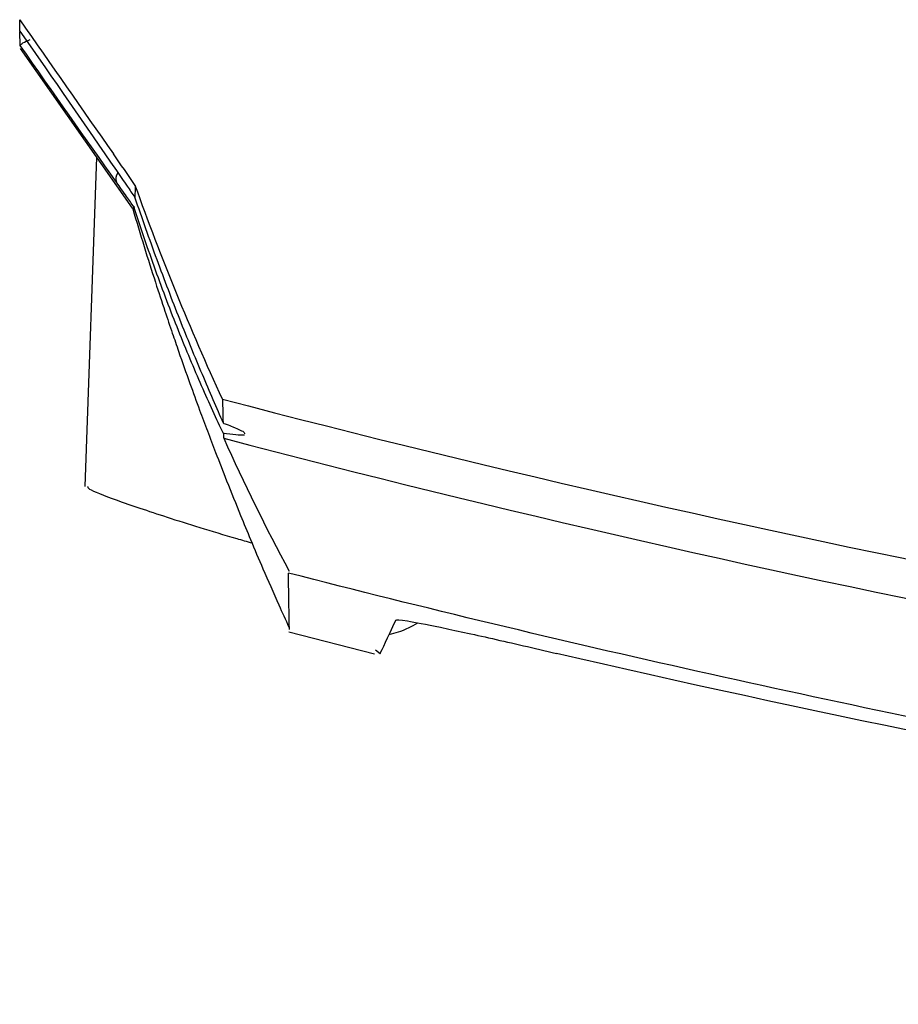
# Model space of a CAD drawing. Header units: millimetres. Extents: x 15358 to 16483, y 10132 to 11382.
# Tile 120 of 166: x 15923 to 15946, y 10962 to 10987. Entities that reach past the tile are written whole.
import ezdxf

# ---------------------------------------------------------------- set-up
doc = ezdxf.new("R2010")
doc.units = ezdxf.units.MM

msp = doc.modelspace()

# ---------------------------------------------------------------- linework, layer by layer
at = {"color": 7, "linetype": 'Continuous', "lineweight": 25}
for p, q in [((15923.075, 10986.596), (15923.069, 10986.945)), ((15923.076, 10986.516), (15925.969, 10982.385)), ((15925.048, 10983.701), (15924.75, 10975.187)), ((15925.987, 10982.36), (15926.021, 10982.412)), ((15930.022, 10971.428), (15932.242, 10970.857)), ((15932.385, 10970.856), (15932.267, 10970.954))]:
    msp.add_line(p, q, dxfattribs=at)
msp.add_arc((15925.788, 10983.143), 0.239, 140.0944, 201.5466, dxfattribs=at)
for points in [[(15923.063, 10987.26), (15923.871, 10986.102), (15924.679, 10984.944), (15925.487, 10983.786)], [(15923.068, 10986.967), (15923.932, 10985.722), (15924.772, 10984.507), (15925.564, 10983.358)], [(15925.566, 10983.056), (15924.774, 10984.178), (15923.935, 10985.369), (15923.075, 10986.593)], [(15926.053, 10982.975), (15925.864, 10983.246), (15925.676, 10983.516), (15925.487, 10983.786)], [(15928.31, 10977.442), (15927.474, 10979.251), (15926.721, 10981.098), (15926.053, 10982.975)], [(15928.31, 10977.442), (15928.312, 10977.227), (15928.317, 10977.024), (15928.323, 10976.834)], [(15928.323, 10976.834), (15928.323, 10976.828), (15928.359, 10976.812), (15928.408, 10976.794)], [(15928.411, 10976.55), (15928.366, 10976.557), (15928.333, 10976.56), (15928.333, 10976.555)], [(15928.333, 10976.555), (15928.335, 10976.513), (15928.338, 10976.472), (15928.341, 10976.431)], [(15928.34, 10976.432), (15928.864, 10975.271), (15929.428, 10974.125), (15930.031, 10972.994)], [(15928.88, 10976.516), (15928.815, 10976.502), (15928.658, 10976.514), (15928.411, 10976.55)], [(15932.385, 10970.856), (15932.436, 10970.964), (15932.571, 10971.256), (15932.793, 10971.731)]]:
    msp.add_open_spline(points, degree=3, dxfattribs=at)
for points, knots in [([(15923.068, 10986.967), (15923.068, 10986.997), (15923.067, 10987.055), (15923.065, 10987.153), (15923.064, 10987.224), (15923.063, 10987.26)], [0, 0, 0, 0, 0.333334, 0.666666, 1, 1, 1, 1]), ([(15923.075, 10986.596), (15923.075, 10986.61), (15923.101, 10986.631), (15923.193, 10986.684), (15923.261, 10986.715), (15923.338, 10986.746)], [0, 0, 0, 0, 0.5, 0.5, 1, 1, 1, 1]), ([(15925.564, 10983.358), (15925.657, 10983.222), (15925.75, 10983.087), (15925.842, 10982.953), (15925.908, 10982.857), (15925.975, 10982.761), (15926.04, 10982.665)], [0, 0, 0, 0, 0.0005580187, 0.0005580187, 0.0005580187, 0.0009612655, 0.0009612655, 0.0009612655, 0.0009612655]), ([(15926.021, 10982.412), (15925.958, 10982.501), (15925.894, 10982.592), (15925.83, 10982.683), (15925.743, 10982.806), (15925.655, 10982.93), (15925.566, 10983.056)], [0, 0, 0, 0, 0.0003842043, 0.0003842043, 0.0003842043, 0.0009054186, 0.0009054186, 0.0009054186, 0.0009054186]), ([(15926.053, 10982.975), (15926.051, 10982.947), (15926.051, 10982.916), (15926.049, 10982.86), (15926.046, 10982.78), (15926.042, 10982.709), (15926.04, 10982.665)], [0, 0, 0, 0, 0.25, 0.25, 0.5, 1, 1, 1, 1]), ([(15926.036, 10982.677), (15926.222, 10982.127), (15926.413, 10981.588), (15926.801, 10980.533), (15926.999, 10980.016), (15927.393, 10979.021), (15927.589, 10978.545), (15927.969, 10977.643), (15928.155, 10977.216), (15928.323, 10976.834)], [0, 0, 0, 0, 0.25, 0.25, 0.5, 0.5, 0.75, 0.75, 1, 1, 1, 1]), ([(15925.989, 10982.363), (15926.087, 10982.036), (15926.281, 10981.385), (15926.561, 10980.504), (15926.808, 10979.751), (15927.004, 10979.17), (15927.215, 10978.559), (15927.451, 10977.889), (15927.702, 10977.2), (15927.92, 10976.616), (15928.149, 10976.016), (15928.435, 10975.283), (15928.739, 10974.527), (15929.045, 10973.785), (15929.37, 10973.019), (15929.701, 10972.257), (15929.938, 10971.74), (15930.026, 10971.548)], [0, 0, 0, 0, 0.074509, 0.14814, 0.210997, 0.263107, 0.308742, 0.390459, 0.459436, 0.515676, 0.573495, 0.64716, 0.736673, 0.798028, 0.868812, 0.951448, 1, 1, 1, 1]), ([(15926.017, 10982.424), (15926.02, 10982.417), (15926.021, 10982.413), (15926.021, 10982.412), (15926.021, 10982.412), (15926.021, 10982.412), (15926.021, 10982.412)], [0, 0, 0, 0, 0.00005227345, 0.00005227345, 0.00005227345, 0.00006509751, 0.00006509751, 0.00006509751, 0.00006509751]), ([(15928.333, 10976.555), (15928.159, 10976.919), (15927.966, 10977.339), (15927.573, 10978.235), (15927.371, 10978.716), (15926.969, 10979.724), (15926.77, 10980.245), (15926.385, 10981.315), (15926.198, 10981.864), (15926.017, 10982.424)], [0, 0, 0, 0, 0.25, 0.25, 0.5, 0.5, 0.75, 0.75, 1, 1, 1, 1]), ([(15928.31, 10977.442), (15942.648, 10973.697), (15957.178, 10970.876), (15979.263, 10968.04), (15986.64, 10967.333), (16001.414, 10966.392), (16008.813, 10966.157), (16019.928, 10966.161), (16023.638, 10966.222), (16031.054, 10966.463), (16034.754, 10966.643), (16045.823, 10967.357), (16053.166, 10968.068), (16075.085, 10970.894), (16089.552, 10973.702), (16103.872, 10977.442)], [0, 0, 0, 0, 0.25, 0.25, 0.375, 0.375, 0.5, 0.5, 0.5625, 0.5625, 0.625, 0.625, 0.75, 0.75, 1, 1, 1, 1]), ([(15928.408, 10976.794), (15928.466, 10976.771), (15928.688, 10976.684), (15928.899, 10976.588), (15928.881, 10976.559), (15928.875, 10976.549)], [0, 0, 0, 0, 0.188604, 0.714175, 1, 1, 1, 1]), ([(15928.34, 10976.431), (15942.678, 10972.669), (15957.18, 10969.846), (15975.512, 10967.481), (15979.188, 10967.066), (15986.562, 10966.354), (15990.256, 10966.058), (16001.329, 10965.347), (16008.713, 10965.111), (16023.482, 10965.111), (16030.868, 10965.348), (16041.948, 10966.059), (16045.645, 10966.356), (16053.012, 10967.068), (16056.686, 10967.482), (16075.007, 10969.847), (16089.504, 10972.669), (16103.842, 10976.431)], [0, 0, 0, 0, 0.25, 0.25, 0.3125, 0.3125, 0.375, 0.375, 0.5, 0.5, 0.625, 0.625, 0.6875, 0.6875, 0.75, 0.75, 1, 1, 1, 1]), ([(15924.831, 10975.185), (15924.823, 10975.169), (15924.801, 10975.127), (15925.511, 10974.847), (15926.825, 10974.402), (15928.126, 10973.996), (15928.939, 10973.763), (15929.072, 10973.725)], [0, 0, 0, 0, 0.15499, 0.411208, 0.674, 0.946898, 1, 1, 1, 1]), ([(16102.168, 10972.946), (16088.094, 10969.327), (16073.866, 10966.611), (16055.891, 10964.336), (16052.286, 10963.937), (16045.058, 10963.252), (16041.435, 10962.967), (16030.575, 10962.283), (16023.335, 10962.056), (16008.853, 10962.055), (16001.611, 10962.283), (15990.748, 10962.967), (15987.124, 10963.252), (15979.898, 10963.937), (15976.294, 10964.335), (15965.511, 10965.7), (15958.359, 10966.834), (15947.688, 10968.873), (15944.14, 10969.609), (15937.062, 10971.193), (15933.531, 10972.042), (15930.014, 10972.946)], [0, 0, 0, 0, 0.25, 0.25, 0.3125, 0.3125, 0.375, 0.375, 0.5, 0.5, 0.625, 0.625, 0.6875, 0.6875, 0.75, 0.75, 0.875, 0.875, 0.9375, 0.9375, 1, 1, 1, 1]), ([(15930.039, 10971.486), (15930.039, 10971.484), (15930.039, 10971.464), (15930.031, 10971.938), (15930.019, 10972.646), (15930.014, 10972.946)], [0, 0, 0, 0, 0.075586, 0.607179, 1, 1, 1, 1]), ([(15932.619, 10971.358), (15932.775, 10971.397), (15932.985, 10971.45), (15933.282, 10971.613), (15933.359, 10971.656)], [0, 0, 0, 0, 0.739517, 1, 1, 1, 1]), ([(15932.793, 10971.731), (15932.8, 10971.746), (15932.897, 10971.739), (15933.288, 10971.675), (15933.569, 10971.621), (15934.134, 10971.503), (15934.341, 10971.459), (15934.789, 10971.361), (15935.031, 10971.307), (15935.548, 10971.191), (15935.816, 10971.13), (15936.37, 10971.003), (15936.658, 10970.937), (15936.949, 10970.869)], [0, 0, 0, 0, 0.25, 0.25, 0.5, 0.5, 0.625, 0.625, 0.75, 0.75, 0.875, 0.875, 1, 1, 1, 1]), ([(16095.233, 10970.869), (16082.286, 10967.853), (16069.182, 10965.584), (16052.604, 10963.685), (16049.281, 10963.353), (16042.635, 10962.784), (16039.309, 10962.547), (16029.325, 10961.979), (16022.659, 10961.79), (16012.644, 10961.793), (16009.301, 10961.842), (16002.624, 10962.035), (15999.293, 10962.179), (15989.323, 10962.753), (15982.706, 10963.324), (15962.944, 10965.596), (15949.887, 10967.855), (15936.949, 10970.869)], [0, 0, 0, 0, 0.25, 0.25, 0.3125, 0.3125, 0.375, 0.375, 0.5, 0.5, 0.5625, 0.5625, 0.625, 0.625, 0.75, 0.75, 1, 1, 1, 1])]:
    msp.add_open_spline(points, degree=3, knots=knots, dxfattribs=at)

doc.saveas('drawing.dxf')
